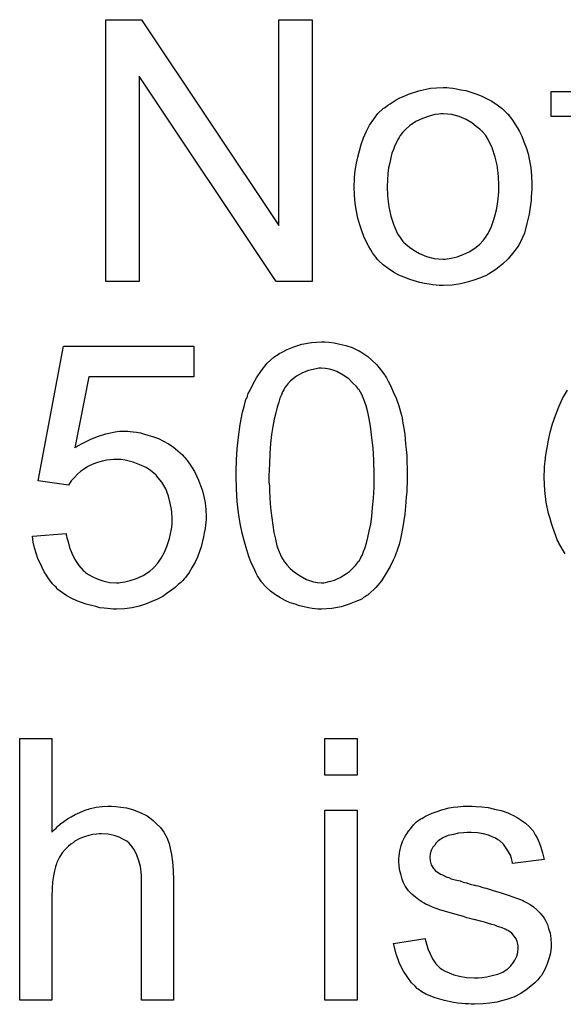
# Model space of a CAD drawing. Extents: x -1.7 to 9, y -2.8 to 5.2.
# Tile 113 of 227: x 5.289 to 5.455, y 0.746 to 1.047. Entities that reach past the tile are written whole.
import ezdxf

# ---------------------------------------------------------------- set-up
doc = ezdxf.new("R2010")
doc.units = 0
doc.layers.add('qfn32-50-23-b_document', color=1, linetype='CONTINUOUS')

msp = doc.modelspace()

# ---------------------------------------------------------------- linework, layer by layer
at = {"layer": 'qfn32-50-23-b_document', "color": 1}
for points in [[(5.378201, 0.96685), (5.367209, 0.96685), (5.325326, 1.029675), (5.325326, 0.96685), (5.315144, 0.96685), (5.315144, 1.046914), (5.32602, 1.046914), (5.368019, 0.983974), (5.368019, 1.046914), (5.378201, 1.046914), (5.378201, 0.96685)], [(5.4202, 1.026089), (5.421241, 1.025973), (5.422398, 1.025741), (5.423671, 1.02551), (5.425175, 1.025279), (5.428299, 1.024237), (5.429919, 1.023659), (5.431538, 1.022849), (5.433158, 1.022039), (5.434778, 1.020882), (5.436282, 1.019725), (5.437786, 1.018337), (5.437902, 1.018221), (5.438133, 1.01799), (5.43848, 1.017527), (5.438943, 1.016948), (5.439522, 1.016138), (5.440216, 1.015097), (5.44091, 1.01394), (5.441604, 1.012667), (5.442299, 1.011279), (5.442993, 1.009543), (5.443687, 1.007808), (5.444266, 1.005841), (5.444728, 1.003758), (5.445075, 1.00156), (5.445307, 0.999246), (5.445422, 0.996701), (5.445422, 0.996585), (5.445422, 0.996238), (5.445422, 0.995659), (5.445422, 0.99485), (5.445307, 0.993924), (5.445191, 0.992767), (5.445191, 0.99161), (5.44496, 0.990337), (5.444613, 0.987445), (5.443918, 0.984552), (5.443109, 0.98166), (5.441952, 0.978999), (5.441952, 0.978883), (5.441836, 0.978767), (5.441604, 0.97842), (5.441373, 0.977957), (5.440563, 0.9768), (5.439522, 0.975412), (5.438133, 0.973792), (5.436398, 0.972172), (5.434431, 0.970553), (5.432117, 0.969048), (5.432001, 0.969048), (5.431886, 0.968933), (5.431538, 0.968701), (5.43096, 0.96847), (5.430382, 0.968239), (5.429687, 0.968007), (5.427952, 0.967313), (5.425985, 0.966734), (5.423555, 0.966156), (5.42101, 0.965693), (5.418233, 0.965577), (5.417076, 0.965577), (5.41615, 0.965693), (5.415109, 0.965809), (5.413952, 0.96604), (5.412564, 0.966272), (5.411175, 0.966503), (5.408051, 0.967429), (5.406316, 0.968123), (5.404696, 0.968817), (5.403076, 0.969743), (5.401457, 0.970784), (5.399952, 0.971941), (5.398448, 0.973329), (5.398333, 0.973445), (5.398101, 0.973676), (5.397754, 0.974139), (5.397291, 0.974833), (5.396713, 0.975643), (5.396134, 0.976569), (5.39544, 0.977726), (5.394746, 0.979114), (5.394052, 0.980618), (5.393358, 0.982354), (5.392779, 0.984205), (5.3922, 0.986172), (5.391738, 0.98837), (5.391391, 0.990684), (5.391159, 0.99323), (5.391043, 0.995891), (5.391043, 0.996122), (5.391043, 0.996585), (5.391159, 0.997395), (5.391159, 0.998552), (5.391275, 0.999825), (5.391506, 1.001444), (5.391738, 1.003064), (5.3922, 1.004915), (5.392663, 1.006767), (5.393242, 1.008734), (5.393936, 1.010816), (5.394862, 1.012783), (5.395787, 1.014634), (5.39706, 1.016485), (5.398333, 1.018221), (5.399952, 1.019725), (5.400068, 1.019841), (5.4003, 1.019956), (5.400762, 1.020303), (5.401341, 1.020766), (5.402035, 1.021229), (5.402961, 1.021808), (5.403886, 1.022386), (5.405043, 1.022965), (5.406316, 1.023543), (5.407704, 1.024122), (5.410828, 1.025163), (5.414415, 1.025973), (5.416266, 1.026089), (5.418233, 1.026204), (5.41939, 1.026204), (5.4202, 1.026089)], [(5.458612, 1.017295), (5.451323, 1.017295), (5.451323, 1.024931), (5.458612, 1.024931)], [(5.418233, 1.018105), (5.417539, 1.018105), (5.41696, 1.01799), (5.415688, 1.017874), (5.413952, 1.017411), (5.411985, 1.016717), (5.409903, 1.015791), (5.407936, 1.014403), (5.406894, 1.013477), (5.405969, 1.012552), (5.405969, 1.012436), (5.405737, 1.01232), (5.405506, 1.011973), (5.405159, 1.01151), (5.404812, 1.010932), (5.404465, 1.010238), (5.404002, 1.009312), (5.403539, 1.008386), (5.403076, 1.007229), (5.402614, 1.006072), (5.402266, 1.004684), (5.401919, 1.00318), (5.401572, 1.00156), (5.401341, 0.999825), (5.401225, 0.997858), (5.401109, 0.995891), (5.401109, 0.995775), (5.401109, 0.995428), (5.401109, 0.99485), (5.401225, 0.99404), (5.401225, 0.993114), (5.401341, 0.992073), (5.401688, 0.989643), (5.402266, 0.986866), (5.403192, 0.984089), (5.404349, 0.981428), (5.405159, 0.980271), (5.405969, 0.979114), (5.406084, 0.979114), (5.4062, 0.978883), (5.406894, 0.978304), (5.407936, 0.977379), (5.409324, 0.976453), (5.41106, 0.975412), (5.413142, 0.974486), (5.415572, 0.973908), (5.416845, 0.973792), (5.418233, 0.973676), (5.418927, 0.973676), (5.419506, 0.973792), (5.420778, 0.974024), (5.422514, 0.974371), (5.424365, 0.975065), (5.426448, 0.97599), (5.428415, 0.977379), (5.429456, 0.978304), (5.430382, 0.97923), (5.430497, 0.979346), (5.430613, 0.979461), (5.430844, 0.979808), (5.431191, 0.980271), (5.431538, 0.98085), (5.432001, 0.981544), (5.432464, 0.98247), (5.432927, 0.983395), (5.43339, 0.984552), (5.433737, 0.985825), (5.4342, 0.987213), (5.434547, 0.988717), (5.434894, 0.990453), (5.435125, 0.992188), (5.435357, 0.994155), (5.435357, 0.996238), (5.435357, 0.996354), (5.435357, 0.996701), (5.435357, 0.997279), (5.435241, 0.997973), (5.435241, 0.998899), (5.435125, 0.99994), (5.434778, 1.00237), (5.4342, 1.004915), (5.433274, 1.007692), (5.432001, 1.010238), (5.431307, 1.01151), (5.430382, 1.012552), (5.430382, 1.012667), (5.43015, 1.012783), (5.429456, 1.013477), (5.428415, 1.014287), (5.427026, 1.015328), (5.425291, 1.01637), (5.423208, 1.017295), (5.420894, 1.017874), (5.419621, 1.01799), (5.418233, 1.018105)], [(5.341987, 0.937647), (5.309938, 0.937647), (5.305657, 0.916011), (5.305773, 0.916127), (5.306004, 0.916243), (5.306351, 0.916474), (5.30693, 0.916821), (5.307624, 0.917168), (5.308434, 0.917631), (5.310285, 0.918557), (5.312599, 0.919482), (5.315144, 0.920292), (5.317921, 0.920871), (5.31931, 0.921102), (5.321855, 0.921102), (5.322549, 0.920986), (5.323475, 0.920871), (5.324516, 0.920755), (5.325673, 0.920524), (5.326946, 0.920177), (5.329722, 0.919367), (5.331227, 0.918788), (5.332731, 0.917978), (5.334235, 0.917168), (5.335739, 0.916243), (5.337127, 0.915086), (5.338516, 0.913813), (5.338631, 0.913697), (5.338863, 0.913466), (5.33921, 0.913119), (5.339673, 0.91254), (5.340251, 0.911731), (5.34083, 0.910921), (5.341524, 0.909879), (5.342218, 0.908722), (5.342797, 0.90745), (5.343491, 0.906061), (5.344069, 0.904441), (5.344648, 0.902822), (5.345111, 0.901086), (5.345458, 0.899119), (5.345689, 0.897152), (5.345805, 0.89507), (5.345805, 0.894954), (5.345805, 0.894607), (5.345805, 0.894028), (5.345689, 0.893218), (5.345573, 0.892293), (5.345458, 0.891252), (5.345226, 0.889979), (5.344995, 0.888706), (5.344301, 0.885698), (5.343144, 0.882574), (5.342449, 0.880954), (5.341524, 0.87945), (5.340598, 0.87783), (5.339441, 0.876326), (5.339326, 0.876211), (5.339094, 0.875864), (5.338631, 0.875401), (5.338053, 0.874822), (5.337243, 0.874128), (5.336317, 0.873202), (5.33516, 0.872393), (5.333888, 0.871467), (5.332499, 0.870541), (5.33088, 0.869731), (5.329144, 0.868922), (5.327293, 0.868112), (5.325326, 0.867533), (5.323128, 0.86707), (5.320814, 0.866723), (5.318384, 0.866607), (5.317343, 0.866607), (5.316533, 0.866723), (5.315607, 0.866839), (5.314566, 0.866955), (5.313293, 0.86707), (5.31202, 0.867417), (5.309128, 0.868112), (5.306235, 0.869153), (5.304731, 0.869847), (5.303227, 0.870657), (5.301839, 0.871583), (5.30045, 0.872624), (5.300335, 0.87274), (5.300103, 0.872855), (5.299872, 0.873318), (5.299409, 0.873781), (5.298831, 0.874359), (5.298252, 0.875054), (5.297558, 0.875979), (5.296979, 0.87702), (5.296285, 0.878062), (5.295591, 0.879335), (5.294318, 0.882111), (5.293277, 0.885351), (5.29293, 0.887086), (5.292699, 0.888938), (5.302996, 0.889747), (5.302996, 0.889632), (5.302996, 0.8894), (5.303111, 0.889053), (5.303227, 0.888475), (5.303574, 0.887202), (5.304037, 0.885467), (5.304731, 0.883731), (5.305657, 0.881764), (5.306814, 0.880029), (5.308202, 0.878409), (5.308434, 0.878293), (5.308896, 0.87783), (5.309822, 0.877252), (5.311095, 0.876558), (5.312483, 0.875864), (5.314219, 0.875285), (5.316186, 0.874822), (5.318384, 0.874707), (5.319078, 0.874707), (5.319541, 0.874822), (5.320929, 0.874938), (5.322549, 0.875401), (5.324516, 0.875979), (5.326483, 0.876905), (5.328565, 0.878293), (5.329491, 0.879103), (5.330417, 0.880029), (5.330532, 0.880144), (5.330648, 0.88026), (5.33088, 0.880607), (5.331227, 0.880954), (5.332037, 0.882227), (5.332962, 0.883847), (5.333772, 0.885814), (5.334582, 0.888243), (5.33516, 0.891136), (5.335392, 0.89264), (5.335392, 0.89426), (5.335392, 0.894375), (5.335392, 0.894607), (5.335392, 0.89507), (5.335276, 0.895648), (5.335276, 0.896342), (5.33516, 0.897152), (5.334813, 0.899004), (5.334235, 0.901202), (5.333425, 0.9034), (5.332268, 0.905483), (5.330648, 0.90745), (5.330648, 0.907565), (5.330417, 0.907681), (5.329838, 0.90826), (5.328797, 0.909069), (5.327408, 0.909995), (5.325557, 0.910805), (5.323475, 0.911615), (5.321045, 0.912193), (5.319657, 0.912425), (5.317458, 0.912425), (5.316533, 0.912309), (5.315376, 0.912193), (5.313987, 0.911846), (5.312599, 0.911499), (5.311095, 0.910921), (5.309591, 0.910226), (5.309475, 0.910111), (5.309012, 0.909879), (5.308318, 0.909301), (5.307392, 0.908722), (5.306467, 0.907912), (5.305541, 0.906871), (5.3045, 0.90583), (5.30369, 0.904557), (5.294434, 0.90583), (5.302186, 0.947019), (5.341987, 0.947019), (5.341987, 0.937647)], [(5.383407, 0.948292), (5.384911, 0.94806), (5.386647, 0.947713), (5.388498, 0.94725), (5.390465, 0.946672), (5.392316, 0.945746), (5.392432, 0.945746), (5.392548, 0.945631), (5.393126, 0.945284), (5.394052, 0.944705), (5.395209, 0.943895), (5.396481, 0.942738), (5.39787, 0.941466), (5.399142, 0.939961), (5.400415, 0.938226), (5.400531, 0.937995), (5.400994, 0.937416), (5.401457, 0.936375), (5.402266, 0.934871), (5.402961, 0.933135), (5.403886, 0.931168), (5.404696, 0.928854), (5.40539, 0.926309), (5.40539, 0.926193), (5.405506, 0.925962), (5.405622, 0.925615), (5.405737, 0.925036), (5.405853, 0.924342), (5.405969, 0.923532), (5.4062, 0.922491), (5.406316, 0.921334), (5.406547, 0.920061), (5.406663, 0.918673), (5.406779, 0.917053), (5.40701, 0.915433), (5.407126, 0.913582), (5.407126, 0.911731), (5.407242, 0.909648), (5.407242, 0.90745), (5.407242, 0.907334), (5.407242, 0.906871), (5.407242, 0.906061), (5.407242, 0.905136), (5.407126, 0.903863), (5.407126, 0.902475), (5.40701, 0.900971), (5.406894, 0.899351), (5.406547, 0.895648), (5.405969, 0.89183), (5.405275, 0.888128), (5.404812, 0.886392), (5.404233, 0.884657), (5.404233, 0.884541), (5.404118, 0.88431), (5.403886, 0.883847), (5.403655, 0.883268), (5.403423, 0.882458), (5.402961, 0.881649), (5.402035, 0.879682), (5.400878, 0.877599), (5.399374, 0.875285), (5.397638, 0.873202), (5.395556, 0.871236), (5.39544, 0.871236), (5.395324, 0.871004), (5.394977, 0.870773), (5.394515, 0.870541), (5.393936, 0.870194), (5.393358, 0.869731), (5.391622, 0.868922), (5.389539, 0.868112), (5.38711, 0.867302), (5.384217, 0.866839), (5.381093, 0.866608), (5.379936, 0.866608), (5.379126, 0.866723), (5.378201, 0.866839), (5.377044, 0.86707), (5.375771, 0.867302), (5.374383, 0.867649), (5.372994, 0.868112), (5.37149, 0.868574), (5.369986, 0.869269), (5.368482, 0.870078), (5.366978, 0.871004), (5.365474, 0.872161), (5.364085, 0.873434), (5.362813, 0.874822), (5.362697, 0.874938), (5.362466, 0.875285), (5.362118, 0.875864), (5.36154, 0.876789), (5.360962, 0.87783), (5.360383, 0.879219), (5.359573, 0.880839), (5.358879, 0.88269), (5.358185, 0.884772), (5.35749, 0.887202), (5.356796, 0.889863), (5.356218, 0.892871), (5.355639, 0.896111), (5.355292, 0.899582), (5.355061, 0.9034), (5.354945, 0.90745), (5.354945, 0.907565), (5.354945, 0.908028), (5.354945, 0.908838), (5.354945, 0.909764), (5.355061, 0.911036), (5.355061, 0.912425), (5.355176, 0.913929), (5.355292, 0.915664), (5.355639, 0.919251), (5.356218, 0.923069), (5.356912, 0.926887), (5.357375, 0.928623), (5.357838, 0.930358), (5.357838, 0.930474), (5.357953, 0.930705), (5.358185, 0.931168), (5.358416, 0.931747), (5.358648, 0.932557), (5.35911, 0.933366), (5.360036, 0.935333), (5.361193, 0.937416), (5.362697, 0.939614), (5.364432, 0.941812), (5.366515, 0.943664), (5.366631, 0.943664), (5.366747, 0.943895), (5.367094, 0.944126), (5.367556, 0.944358), (5.368135, 0.944821), (5.368829, 0.945168), (5.370565, 0.946093), (5.372647, 0.946903), (5.375077, 0.947713), (5.377969, 0.948176), (5.381093, 0.948408), (5.382135, 0.948408), (5.383407, 0.948292)], [(5.380978, 0.940308), (5.380283, 0.940308), (5.379821, 0.940193), (5.378548, 0.939961), (5.377044, 0.939614), (5.375308, 0.93892), (5.373457, 0.937879), (5.372532, 0.937184), (5.371606, 0.93649), (5.370796, 0.935565), (5.369986, 0.934523), (5.369986, 0.934408), (5.369755, 0.934176), (5.369523, 0.933713), (5.369176, 0.933135), (5.368829, 0.932209), (5.368366, 0.931168), (5.368019, 0.929895), (5.367556, 0.928391), (5.367094, 0.926656), (5.366631, 0.924689), (5.366168, 0.922491), (5.365821, 0.920061), (5.365474, 0.917284), (5.365242, 0.914276), (5.365127, 0.911036), (5.365011, 0.90745), (5.365011, 0.907218), (5.365011, 0.90664), (5.365011, 0.905598), (5.365127, 0.90421), (5.365127, 0.902706), (5.365242, 0.900855), (5.365358, 0.898888), (5.36559, 0.896805), (5.366168, 0.892293), (5.366515, 0.890095), (5.366978, 0.888012), (5.367441, 0.886045), (5.368135, 0.884194), (5.368829, 0.882574), (5.369639, 0.881186), (5.369639, 0.88107), (5.36987, 0.880954), (5.370449, 0.880144), (5.37149, 0.879103), (5.372763, 0.877946), (5.374498, 0.876789), (5.376465, 0.875748), (5.378664, 0.874938), (5.379821, 0.874822), (5.381093, 0.874707), (5.381788, 0.874707), (5.38225, 0.874822), (5.383407, 0.875054), (5.385027, 0.875516), (5.386763, 0.876326), (5.38873, 0.877483), (5.389655, 0.878178), (5.390581, 0.879103), (5.391506, 0.880029), (5.392432, 0.881186), (5.392432, 0.881302), (5.392663, 0.881533), (5.392895, 0.88188), (5.393126, 0.882458), (5.393589, 0.883268), (5.393936, 0.88431), (5.394399, 0.885467), (5.394862, 0.886855), (5.395209, 0.888591), (5.395672, 0.890442), (5.396134, 0.89264), (5.396481, 0.894954), (5.396713, 0.897731), (5.396944, 0.900623), (5.397176, 0.903863), (5.397176, 0.90745), (5.397176, 0.907565), (5.397176, 0.907681), (5.397176, 0.90826), (5.397176, 0.909301), (5.39706, 0.910689), (5.39706, 0.912193), (5.396944, 0.914045), (5.396828, 0.916011), (5.396597, 0.91821), (5.396019, 0.922606), (5.395672, 0.924805), (5.395209, 0.926887), (5.394746, 0.928854), (5.394052, 0.930705), (5.393358, 0.932325), (5.392548, 0.933714), (5.392548, 0.933829), (5.392316, 0.933945), (5.392085, 0.934292), (5.391738, 0.934755), (5.390696, 0.935796), (5.389424, 0.937069), (5.387688, 0.938226), (5.385721, 0.939267), (5.38468, 0.93973), (5.383523, 0.940077), (5.38225, 0.940193), (5.380978, 0.940308)], [(5.455604, 0.8835), (5.453637, 0.886855), (5.453637, 0.886971), (5.453406, 0.887318), (5.453174, 0.887781), (5.452943, 0.888475), (5.452596, 0.8894), (5.452249, 0.890442), (5.451786, 0.891599), (5.451439, 0.892871), (5.450976, 0.894376), (5.450513, 0.89588), (5.449819, 0.899351), (5.449356, 0.902937), (5.449125, 0.906871), (5.449125, 0.906987), (5.449125, 0.907103), (5.449125, 0.907797), (5.449241, 0.908838), (5.449241, 0.910226), (5.449472, 0.911846), (5.449703, 0.913813), (5.450051, 0.916011), (5.450513, 0.918326), (5.450976, 0.920755), (5.45167, 0.923301), (5.452596, 0.925846), (5.453637, 0.928507), (5.454794, 0.931053), (5.456298, 0.933598)], [(5.298599, 0.798414), (5.298715, 0.79853), (5.298946, 0.798761), (5.299293, 0.799108), (5.299872, 0.799687), (5.30045, 0.800265), (5.30126, 0.800959), (5.302302, 0.801654), (5.303343, 0.802463), (5.3045, 0.803158), (5.305773, 0.803852), (5.308781, 0.805125), (5.310401, 0.805703), (5.312136, 0.80605), (5.313987, 0.806282), (5.315838, 0.806397), (5.31688, 0.806397), (5.318153, 0.806282), (5.319657, 0.80605), (5.321392, 0.805819), (5.323243, 0.805356), (5.325095, 0.804662), (5.326946, 0.803852), (5.327177, 0.803736), (5.327756, 0.803389), (5.328565, 0.802811), (5.329607, 0.802001), (5.330648, 0.800959), (5.331805, 0.799802), (5.332846, 0.798414), (5.333772, 0.796794), (5.333888, 0.796563), (5.334119, 0.795984), (5.334466, 0.794943), (5.334813, 0.793439), (5.33516, 0.791588), (5.335507, 0.789389), (5.335739, 0.786728), (5.335855, 0.78372), (5.335855, 0.747043), (5.32602, 0.747043), (5.32602, 0.783836), (5.32602, 0.783951), (5.32602, 0.784183), (5.32602, 0.78453), (5.32602, 0.784993), (5.325904, 0.786265), (5.325673, 0.787885), (5.32521, 0.789621), (5.324632, 0.791356), (5.323822, 0.793092), (5.32278, 0.79448), (5.322665, 0.794596), (5.322202, 0.795059), (5.321508, 0.795637), (5.320467, 0.796216), (5.319194, 0.79691), (5.31769, 0.797373), (5.315838, 0.797835), (5.313756, 0.797951), (5.313062, 0.797951), (5.312252, 0.797835), (5.311095, 0.79772), (5.309938, 0.797373), (5.308549, 0.797025), (5.307161, 0.796447), (5.305657, 0.795637), (5.305541, 0.795521), (5.305078, 0.795174), (5.304384, 0.794712), (5.303574, 0.794017), (5.302649, 0.793092), (5.301723, 0.79205), (5.300913, 0.790778), (5.300219, 0.789389), (5.300103, 0.789158), (5.299988, 0.788695), (5.299756, 0.787769), (5.299409, 0.786612), (5.299062, 0.785108), (5.298831, 0.783257), (5.298715, 0.781175), (5.298599, 0.778745), (5.298599, 0.747043), (5.288765, 0.747043), (5.288765, 0.827107), (5.298599, 0.827107), (5.298599, 0.798414)], [(5.391969, 0.815885), (5.382135, 0.815885), (5.382135, 0.827108), (5.391969, 0.827108), (5.391969, 0.815885)], [(5.391969, 0.747043), (5.382135, 0.747043), (5.382135, 0.805125), (5.391969, 0.805125), (5.391969, 0.747043)], [(5.428415, 0.806282), (5.43015, 0.806166), (5.432001, 0.805934), (5.433968, 0.805472), (5.436051, 0.805009), (5.438018, 0.804315), (5.438133, 0.804315), (5.438249, 0.804199), (5.438828, 0.803968), (5.439753, 0.803505), (5.44091, 0.802926), (5.442183, 0.802116), (5.443456, 0.801191), (5.444613, 0.800149), (5.445654, 0.798992), (5.44577, 0.798877), (5.446001, 0.798414), (5.446464, 0.797604), (5.447042, 0.796678), (5.447621, 0.79529), (5.448199, 0.793786), (5.448662, 0.792051), (5.449125, 0.790084), (5.439522, 0.788811), (5.439522, 0.789042), (5.439406, 0.789505), (5.439175, 0.790315), (5.438828, 0.791356), (5.438249, 0.792398), (5.437555, 0.793555), (5.436745, 0.794712), (5.435588, 0.795753), (5.435472, 0.795869), (5.43501, 0.7961), (5.434315, 0.796563), (5.433274, 0.797026), (5.432117, 0.797488), (5.430613, 0.797951), (5.428762, 0.798183), (5.426795, 0.798298), (5.425638, 0.798298), (5.424481, 0.798183), (5.422977, 0.798067), (5.421473, 0.79772), (5.419853, 0.797373), (5.418349, 0.796794), (5.417076, 0.795984), (5.41696, 0.795869), (5.416613, 0.795637), (5.41615, 0.795174), (5.415688, 0.79448), (5.415109, 0.793786), (5.414646, 0.79286), (5.414299, 0.791819), (5.414184, 0.790778), (5.414184, 0.790662), (5.414184, 0.790431), (5.414299, 0.790084), (5.414299, 0.789621), (5.414646, 0.788464), (5.415341, 0.787307), (5.415456, 0.787191), (5.415572, 0.787075), (5.415803, 0.786728), (5.416266, 0.786381), (5.416729, 0.786034), (5.417423, 0.785571), (5.418233, 0.785224), (5.419159, 0.784761), (5.419274, 0.784761), (5.419506, 0.784646), (5.419968, 0.78453), (5.420778, 0.784183), (5.421935, 0.783836), (5.42344, 0.783489), (5.424365, 0.783142), (5.425406, 0.78291), (5.426563, 0.782563), (5.427836, 0.782216), (5.427952, 0.782216), (5.428299, 0.7821), (5.428877, 0.781985), (5.429572, 0.781753), (5.430382, 0.781522), (5.431423, 0.78129), (5.433621, 0.780596), (5.436051, 0.779902), (5.43848, 0.779092), (5.440679, 0.778282), (5.441604, 0.777935), (5.442414, 0.777588), (5.442646, 0.777472), (5.443109, 0.777241), (5.443803, 0.776894), (5.444844, 0.776315), (5.445885, 0.775621), (5.446927, 0.774696), (5.447968, 0.773654), (5.448894, 0.772497), (5.449009, 0.772381), (5.449241, 0.771919), (5.449703, 0.771225), (5.450166, 0.770183), (5.450513, 0.76891), (5.450976, 0.767522), (5.451208, 0.765902), (5.451323, 0.764051), (5.451323, 0.76382), (5.451323, 0.763241), (5.451208, 0.762316), (5.450976, 0.761043), (5.450629, 0.759654), (5.450051, 0.75815), (5.449356, 0.756415), (5.448431, 0.754795), (5.448315, 0.754564), (5.447852, 0.754101), (5.447274, 0.753291), (5.446348, 0.752365), (5.445075, 0.751324), (5.443687, 0.750167), (5.442067, 0.749126), (5.4401, 0.748085), (5.439985, 0.748085), (5.439869, 0.747969), (5.439175, 0.747737), (5.438018, 0.74739), (5.436514, 0.746928), (5.434662, 0.746465), (5.43258, 0.746118), (5.430382, 0.745886), (5.427836, 0.74577), (5.426795, 0.74577), (5.425985, 0.745886), (5.425059, 0.745886), (5.423902, 0.746002), (5.422745, 0.746118), (5.421473, 0.746349), (5.418696, 0.746928), (5.415803, 0.747737), (5.413026, 0.748894), (5.411754, 0.749589), (5.410597, 0.750399), (5.410481, 0.750514), (5.410365, 0.75063), (5.409671, 0.751324), (5.40863, 0.752365), (5.407473, 0.753985), (5.4062, 0.755952), (5.404927, 0.758266), (5.403886, 0.761159), (5.403076, 0.764398), (5.412795, 0.765902), (5.412795, 0.765787), (5.412795, 0.765671), (5.413026, 0.764977), (5.413258, 0.76382), (5.413721, 0.762547), (5.414299, 0.761159), (5.414993, 0.759654), (5.416035, 0.75815), (5.417307, 0.756878), (5.417539, 0.756762), (5.418002, 0.756415), (5.418927, 0.755952), (5.420084, 0.755374), (5.421588, 0.754795), (5.423324, 0.754332), (5.425406, 0.753985), (5.427836, 0.75387), (5.428993, 0.75387), (5.43015, 0.753985), (5.431654, 0.754217), (5.433274, 0.754564), (5.43501, 0.755027), (5.436514, 0.755605), (5.437902, 0.756531), (5.438018, 0.756646), (5.43848, 0.756993), (5.438943, 0.757572), (5.439637, 0.758382), (5.440216, 0.759307), (5.440794, 0.760464), (5.441142, 0.761621), (5.441257, 0.76301), (5.441257, 0.763125), (5.441257, 0.763588), (5.441142, 0.764167), (5.44091, 0.764977), (5.440563, 0.765787), (5.439985, 0.766596), (5.43929, 0.767522), (5.438249, 0.768216), (5.438133, 0.768332), (5.437786, 0.768448), (5.437208, 0.768795), (5.436282, 0.769142), (5.434894, 0.769605), (5.434084, 0.769952), (5.433158, 0.770183), (5.432117, 0.77053), (5.43096, 0.770877), (5.429687, 0.771225), (5.428183, 0.771572), (5.428068, 0.771572), (5.42772, 0.771687), (5.427142, 0.771803), (5.426448, 0.772034), (5.425522, 0.772266), (5.424481, 0.772613), (5.422283, 0.773191), (5.419737, 0.774001), (5.417307, 0.774696), (5.414993, 0.775505), (5.413952, 0.775968), (5.413142, 0.776315), (5.412911, 0.776431), (5.412448, 0.776662), (5.411754, 0.777125), (5.410828, 0.777704), (5.409787, 0.778514), (5.408746, 0.779439), (5.407704, 0.780481), (5.406779, 0.781753), (5.406663, 0.781869), (5.406432, 0.782332), (5.406084, 0.783142), (5.405737, 0.784067), (5.40539, 0.785224), (5.405043, 0.786613), (5.404812, 0.788001), (5.404696, 0.789621), (5.404696, 0.789852), (5.404696, 0.790315), (5.404812, 0.791009), (5.404927, 0.792051), (5.405159, 0.793092), (5.40539, 0.794365), (5.405853, 0.795521), (5.406432, 0.796794), (5.406547, 0.79691), (5.406779, 0.797373), (5.407126, 0.797951), (5.407704, 0.798761), (5.408399, 0.799571), (5.409208, 0.800612), (5.410134, 0.801538), (5.411291, 0.802348), (5.411407, 0.802463), (5.411754, 0.802579), (5.412217, 0.802926), (5.412911, 0.803273), (5.413836, 0.803736), (5.414878, 0.804199), (5.41615, 0.804662), (5.417539, 0.805125), (5.41777, 0.80524), (5.418233, 0.805356), (5.419043, 0.805587), (5.420084, 0.805819), (5.421357, 0.80605), (5.422745, 0.806166), (5.424365, 0.806397), (5.427142, 0.806397), (5.428415, 0.806282)]]:
    msp.add_lwpolyline(points, dxfattribs=at)

doc.saveas('drawing.dxf')
